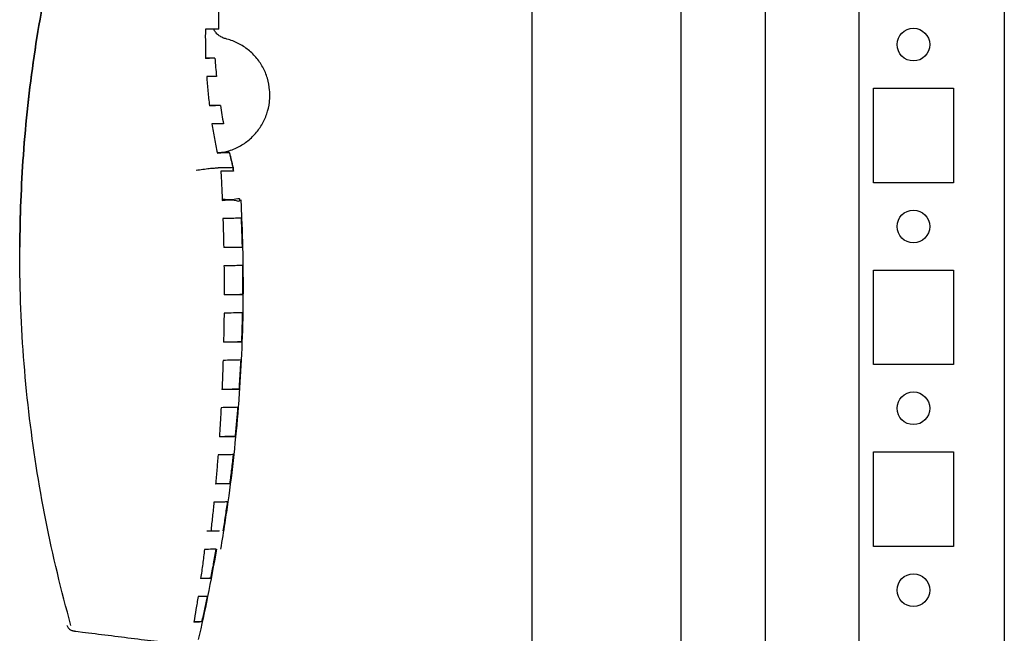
# Model space of a CAD drawing. Header units: inches. Extents: x 481 to 6166, y 980 to 4930.
# Tile 83 of 99: x 5231 to 5366, y 2906 to 2990. Entities that reach past the tile are written whole.
import ezdxf

# ---------------------------------------------------------------- set-up
doc = ezdxf.new("R2010")
doc.units = ezdxf.units.IN
doc.header["$MEASUREMENT"] = 0
doc.layers.add('HANDLE_ROTARY', color=7, linetype='Continuous')

# ---------------------------------------------------------------- blocks, each defined once
blk = doc.blocks.new('handle side')
for p, q in [((4410.66, 21377.4), (4409.4, 21377.4)), ((4411.42, 21370.89), (4409.92, 21370.89)), ((4412.68, 21364.39), (4411.01, 21364.39)), ((4412.68, 21364.46), (4411.59, 21364.46)), ((4411.88, 21351.42), (4414.45, 21351.42)), ((4411.94, 21344.92), (4414.51, 21344.92)), ((4411.86, 21338.42), (4414.36, 21338.42)), ((4411.64, 21331.92), (4414.02, 21331.92)), ((4411.28, 21325.41), (4413.49, 21325.41)), ((4410.77, 21318.92), (4412.76, 21318.92)), ((4409.55, 21312.41), (4411.27, 21312.41)), ((4408.71, 21305.91), (4410.13, 21305.91)), ((4390.31, 21299.43), (4390.33, 21299.37)), ((4390.33, 21299.37), (4390.49, 21299.08)), ((4408.89, 21299.91), (4407.78, 21299.91)), ((4391.56, 21298.62), (4391.85, 21298.58)), ((4391.85, 21298.58), (4392.47, 21298.51)), ((4392.47, 21298.51), (4393.29, 21298.41))]:
    blk.add_line(p, q)
for points in [[(4390.49, 21299.08), (4390.69, 21298.89), (4390.83, 21298.8), (4390.92, 21298.76), (4390.99, 21298.74), (4391.04, 21298.72), (4391.08, 21298.71), (4391.12, 21298.7), (4391.16, 21298.69), (4391.21, 21298.69), (4391.25, 21298.67), (4391.3, 21298.66), (4391.35, 21298.65), (4391.38, 21298.65)], [(4391.38, 21298.65), (4391.41, 21298.64), (4391.44, 21298.64), (4391.47, 21298.63), (4391.56, 21298.62)]]:
    blk.add_lwpolyline(points)
for points, knots in [([(4391.42, 21403.48), (4391.28, 21402.98), (4391.14, 21402.5), (4391, 21402.01), (4389.98, 21398.42), (4389.07, 21394.8), (4388.27, 21391.15), (4387.29, 21386.69), (4386.47, 21382.2), (4385.81, 21377.68), (4385.15, 21373.17), (4384.66, 21368.63), (4384.33, 21364.08), (4384.03, 21359.87), (4383.87, 21355.64), (4383.85, 21351.42)], [0, 0, 0, 0, 1, 1, 1, 2, 2, 2, 3, 3, 3, 4, 4, 4, 5, 5, 5, 5]), ([(4383.85, 21351.44), (4383.87, 21355.66), (4384.03, 21359.88), (4384.33, 21364.09), (4384.66, 21368.64), (4385.15, 21373.18), (4385.81, 21377.69), (4386.47, 21382.21), (4387.29, 21386.71), (4388.27, 21391.16), (4389.07, 21394.82), (4389.98, 21398.44), (4391, 21402.04)], [0, 0, 0, 0, 1, 1, 1, 2, 2, 2, 3, 3, 3, 4, 4, 4, 4]), ([(4411.23, 21381.42), (4411.22, 21381.84), (4411.21, 21382.26), (4411.2, 21382.67), (4411.2, 21383.09), (4411.19, 21383.51), (4411.19, 21383.93)], [0, 0, 0, 0, 1, 1, 1, 2, 2, 2, 2]), ([(4409.36, 21381.38), (4409.35, 21380.71), (4409.35, 21380.04), (4409.36, 21379.37), (4409.37, 21378.71), (4409.38, 21378.04), (4409.4, 21377.37)], [0, 0, 0, 0, 1, 1, 1, 2, 2, 2, 2]), ([(4411.23, 21381.42), (4411.13, 21381.41), (4411.03, 21381.41), (4410.93, 21381.41), (4410.72, 21381.4), (4410.51, 21381.4), (4410.3, 21381.39), (4409.99, 21381.39), (4409.68, 21381.38), (4409.36, 21381.38)], [0, 0, 0, 0, 1, 1, 1, 2, 2, 2, 3, 3, 3, 3]), ([(4412.13, 21380.1), (4411.96, 21380.14), (4411.78, 21380.2), (4411.62, 21380.28), (4411.45, 21380.37), (4411.29, 21380.47), (4411.15, 21380.59), (4411.01, 21380.71), (4410.88, 21380.83), (4410.76, 21380.98), (4410.66, 21381.11), (4410.57, 21381.25), (4410.5, 21381.4)], [0, 0, 0, 0, 1, 1, 1, 2, 2, 2, 3, 3, 3, 4, 4, 4, 4]), ([(4418.23, 21372.32), (4418.23, 21372.56), (4418.22, 21372.79), (4418.2, 21373.02), (4418.15, 21373.57), (4418.05, 21374.11), (4417.89, 21374.65), (4417.73, 21375.18), (4417.51, 21375.69), (4417.25, 21376.17), (4416.98, 21376.66), (4416.66, 21377.11), (4416.31, 21377.53), (4415.94, 21377.95), (4415.54, 21378.33), (4415.1, 21378.67), (4414.66, 21379.01), (4414.19, 21379.3), (4413.69, 21379.54), (4413.19, 21379.78), (4412.67, 21379.96), (4412.13, 21380.1)], [0, 0, 0, 0, 1, 1, 1, 2, 2, 2, 3, 3, 3, 4, 4, 4, 5, 5, 5, 6, 6, 6, 7, 7, 7, 7]), ([(4410.66, 21377.4), (4410.47, 21377.39), (4410.29, 21377.39), (4410.1, 21377.39), (4409.87, 21377.38), (4409.64, 21377.38), (4409.4, 21377.37)], [0, 0, 0, 0, 1, 1, 1, 2, 2, 2, 2]), ([(4410.66, 21377.4), (4410.69, 21376.98), (4410.73, 21376.56), (4410.77, 21376.15), (4410.81, 21375.73), (4410.85, 21375.31), (4410.89, 21374.9)], [0, 0, 0, 0, 1, 1, 1, 2, 2, 2, 2]), ([(4410.89, 21374.9), (4410.69, 21374.89), (4410.49, 21374.89), (4410.3, 21374.88), (4410.04, 21374.88), (4409.79, 21374.88), (4409.54, 21374.87)], [0, 0, 0, 0, 1, 1, 1, 2, 2, 2, 2]), ([(4409.54, 21374.87), (4409.58, 21374.21), (4409.64, 21373.53), (4409.71, 21372.86), (4409.77, 21372.2), (4409.84, 21371.53), (4409.92, 21370.87)], [0, 0, 0, 0, 1, 1, 1, 2, 2, 2, 2]), ([(4411.01, 21364.36), (4411.3, 21364.39), (4411.59, 21364.44), (4411.87, 21364.49), (4412.11, 21364.54), (4412.35, 21364.6), (4412.58, 21364.68), (4412.88, 21364.77), (4413.17, 21364.87), (4413.45, 21365), (4413.96, 21365.22), (4414.44, 21365.5), (4414.89, 21365.82), (4415.34, 21366.14), (4415.76, 21366.51), (4416.13, 21366.92), (4416.5, 21367.33), (4416.83, 21367.77), (4417.11, 21368.25), (4417.4, 21368.72), (4417.63, 21369.23), (4417.8, 21369.75), (4417.98, 21370.27), (4418.11, 21370.82), (4418.17, 21371.37), (4418.21, 21371.68), (4418.23, 21372), (4418.23, 21372.32)], [0, 0, 0, 0, 1, 1, 1, 2, 2, 2, 3, 3, 3, 4, 4, 4, 5, 5, 5, 6, 6, 6, 7, 7, 7, 8, 8, 8, 9, 9, 9, 9]), ([(4411.42, 21370.89), (4411.2, 21370.89), (4410.98, 21370.89), (4410.77, 21370.88), (4410.48, 21370.88), (4410.2, 21370.87), (4409.92, 21370.87)], [0, 0, 0, 0, 1, 1, 1, 2, 2, 2, 2]), ([(4411.42, 21370.89), (4411.48, 21370.48), (4411.55, 21370.06), (4411.62, 21369.64), (4411.69, 21369.23), (4411.77, 21368.81), (4411.84, 21368.4)], [0, 0, 0, 0, 1, 1, 1, 2, 2, 2, 2]), ([(4411.84, 21368.4), (4411.61, 21368.39), (4411.39, 21368.38), (4411.16, 21368.38), (4410.86, 21368.38), (4410.57, 21368.37), (4410.27, 21368.37)], [0, 0, 0, 0, 1, 1, 1, 2, 2, 2, 2]), ([(4410.27, 21368.37), (4410.38, 21367.7), (4410.49, 21367.03), (4410.61, 21366.36), (4410.74, 21365.69), (4410.87, 21365.03), (4411.01, 21364.37)], [0, 0, 0, 0, 1, 1, 1, 2, 2, 2, 2]), ([(4412.68, 21364.39), (4412.44, 21364.39), (4412.2, 21364.39), (4411.96, 21364.38), (4411.64, 21364.37), (4411.32, 21364.37), (4411.01, 21364.37)], [0, 0, 0, 0, 1, 1, 1, 2, 2, 2, 2]), ([(4413.18, 21362.44), (4413.09, 21362.77), (4413, 21363.11), (4412.92, 21363.45), (4412.84, 21363.77), (4412.77, 21364.08), (4412.7, 21364.39), (4412.69, 21364.42), (4412.69, 21364.44), (4412.68, 21364.46)], [0, 0, 0, 0, 1, 1, 1, 2, 2, 2, 3, 3, 3, 3]), ([(4412.68, 21364.39), (4412.76, 21364.05), (4412.84, 21363.71), (4412.92, 21363.38), (4413, 21363.04), (4413.09, 21362.7), (4413.18, 21362.36), (4413.18, 21362.29), (4413.19, 21362.21), (4413.19, 21362.13), (4413.2, 21362.05), (4413.21, 21361.97), (4413.21, 21361.89)], [0, 0, 0, 0, 1, 1, 1, 2, 2, 2, 3, 3, 3, 4, 4, 4, 4]), ([(4408.1, 21362.01), (4408.41, 21362.06), (4408.72, 21362.1), (4409.03, 21362.14), (4409.32, 21362.18), (4409.61, 21362.21), (4409.9, 21362.25), (4410.14, 21362.27), (4410.38, 21362.3), (4410.62, 21362.31), (4410.78, 21362.32), (4410.95, 21362.33), (4411.11, 21362.34)], [0, 0, 0, 0, 1, 1, 1, 2, 2, 2, 3, 3, 3, 4, 4, 4, 4]), ([(4413.18, 21362.36), (4412.89, 21362.35), (4412.6, 21362.35), (4412.31, 21362.35), (4411.91, 21362.34), (4411.51, 21362.34), (4411.11, 21362.34)], [0, 0, 0, 0, 1, 1, 1, 2, 2, 2, 2]), ([(4413.21, 21361.89), (4412.97, 21361.89), (4412.72, 21361.88), (4412.48, 21361.88), (4412.15, 21361.87), (4411.82, 21361.87), (4411.49, 21361.86)], [0, 0, 0, 0, 1, 1, 1, 2, 2, 2, 2]), ([(4411.49, 21361.86), (4411.53, 21361.19), (4411.57, 21360.52), (4411.6, 21359.84), (4411.63, 21359.18), (4411.65, 21358.52), (4411.68, 21357.86)], [0, 0, 0, 0, 1, 1, 1, 2, 2, 2, 2]), ([(4413.21, 21361.97), (4413.21, 21362.04), (4413.2, 21362.12), (4413.19, 21362.2), (4413.19, 21362.25), (4413.19, 21362.31), (4413.18, 21362.36), (4413.18, 21362.39), (4413.18, 21362.41), (4413.18, 21362.44)], [0, 0, 0, 0, 1, 1, 1, 2, 2, 2, 3, 3, 3, 3]), ([(4414.23, 21357.93), (4414.27, 21357.09), (4414.31, 21356.26), (4414.35, 21355.42), (4414.44, 21353.25), (4414.5, 21351.09), (4414.52, 21348.92), (4414.53, 21347.97), (4414.54, 21347.03), (4414.54, 21346.09), (4414.54, 21344.87), (4414.52, 21343.64), (4414.51, 21342.42), (4414.46, 21340.25), (4414.39, 21338.08), (4414.29, 21335.92), (4414.19, 21333.87), (4414.06, 21331.82), (4413.9, 21329.77), (4413.89, 21329.65), (4413.88, 21329.53), (4413.87, 21329.41), (4413.7, 21327.24), (4413.5, 21325.07), (4413.26, 21322.91), (4413.03, 21320.74), (4412.76, 21318.57), (4412.45, 21316.41), (4412.32, 21315.45), (4412.18, 21314.5), (4412.03, 21313.54), (4411.85, 21312.33), (4411.65, 21311.12), (4411.44, 21309.91)], [0, 0, 0, 0, 1, 1, 1, 2, 2, 2, 3, 3, 3, 4, 4, 4, 5, 5, 5, 6, 6, 6, 7, 7, 7, 8, 8, 8, 9, 9, 9, 10, 10, 10, 11, 11, 11, 11]), ([(4414.13, 21357.92), (4414.09, 21358.19), (4413.65, 21358.04), (4413.3, 21357.97), (4412.6, 21357.83), (4412.22, 21357.99), (4411.68, 21357.99)], [0, 0, 0, 0, 1, 1, 1, 2, 2, 2, 2]), ([(4411.68, 21357.86), (4412.23, 21357.87), (4412.56, 21358.04), (4413.31, 21357.89), (4413.68, 21357.81), (4414.16, 21357.64), (4414.13, 21357.92)], [0, 0, 0, 0, 1, 1, 1, 2, 2, 2, 2]), ([(4414.32, 21355.42), (4414.19, 21355.41), (4414.06, 21355.4), (4413.92, 21355.4), (4413.64, 21355.4), (4413.36, 21355.39), (4413.07, 21355.38), (4412.64, 21355.37), (4412.21, 21355.37), (4411.77, 21355.36)], [0, 0, 0, 0, 1, 1, 1, 2, 2, 2, 3, 3, 3, 3]), ([(4411.77, 21355.36), (4411.8, 21354.68), (4411.82, 21354.01), (4411.83, 21353.33), (4411.85, 21352.67), (4411.87, 21352.02), (4411.88, 21351.36)], [0, 0, 0, 0, 1, 1, 1, 2, 2, 2, 2]), ([(4414.45, 21351.42), (4414.43, 21352.08), (4414.42, 21352.74), (4414.39, 21353.4), (4414.37, 21354.07), (4414.35, 21354.75), (4414.32, 21355.42)], [0, 0, 0, 0, 1, 1, 1, 2, 2, 2, 2]), ([(4390.87, 21299.43), (4389.53, 21304.21), (4388.38, 21309.04), (4387.41, 21313.9), (4386.44, 21318.85), (4385.66, 21323.83), (4385.08, 21328.83), (4384.5, 21333.84), (4384.12, 21338.87), (4383.95, 21343.91), (4383.86, 21346.41), (4383.82, 21348.92), (4383.84, 21351.43)], [0, 0, 0, 0, 1, 1, 1, 2, 2, 2, 3, 3, 3, 4, 4, 4, 4]), ([(4414.45, 21351.42), (4414.32, 21351.4), (4414.18, 21351.4), (4414.05, 21351.4), (4413.76, 21351.39), (4413.48, 21351.39), (4413.19, 21351.38), (4412.76, 21351.37), (4412.32, 21351.37), (4411.88, 21351.36)], [0, 0, 0, 0, 1, 1, 1, 2, 2, 2, 3, 3, 3, 3]), ([(4414.49, 21348.92), (4414.36, 21348.9), (4414.23, 21348.9), (4414.1, 21348.9), (4413.81, 21348.89), (4413.52, 21348.88), (4413.23, 21348.88), (4412.79, 21348.87), (4412.36, 21348.87), (4411.92, 21348.86)], [0, 0, 0, 0, 1, 1, 1, 2, 2, 2, 3, 3, 3, 3]), ([(4411.92, 21348.86), (4411.93, 21348.19), (4411.93, 21347.51), (4411.93, 21346.83), (4411.94, 21346.18), (4411.94, 21345.52), (4411.94, 21344.86)], [0, 0, 0, 0, 1, 1, 1, 2, 2, 2, 2]), ([(4414.51, 21344.92), (4414.51, 21345.58), (4414.51, 21346.24), (4414.51, 21346.89), (4414.51, 21347.57), (4414.5, 21348.25), (4414.49, 21348.92)], [0, 0, 0, 0, 1, 1, 1, 2, 2, 2, 2]), ([(4414.51, 21344.92), (4414.37, 21344.9), (4414.24, 21344.9), (4414.11, 21344.9), (4413.82, 21344.89), (4413.53, 21344.89), (4413.25, 21344.88), (4412.81, 21344.87), (4412.38, 21344.87), (4411.94, 21344.86)], [0, 0, 0, 0, 1, 1, 1, 2, 2, 2, 3, 3, 3, 3]), ([(4411.93, 21342.36), (4411.92, 21341.69), (4411.91, 21341.01), (4411.9, 21340.34), (4411.89, 21339.68), (4411.87, 21339.02), (4411.86, 21338.36)], [0, 0, 0, 0, 1, 1, 1, 2, 2, 2, 2]), ([(4414.47, 21342.42), (4414.34, 21342.4), (4414.21, 21342.4), (4414.07, 21342.4), (4413.79, 21342.39), (4413.51, 21342.39), (4413.23, 21342.38), (4412.79, 21342.37), (4412.36, 21342.37), (4411.93, 21342.36)], [0, 0, 0, 0, 1, 1, 1, 2, 2, 2, 3, 3, 3, 3]), ([(4414.36, 21338.42), (4414.39, 21339.08), (4414.41, 21339.74), (4414.43, 21340.4), (4414.45, 21341.07), (4414.46, 21341.74), (4414.47, 21342.42)], [0, 0, 0, 0, 1, 1, 1, 2, 2, 2, 2]), ([(4414.36, 21338.42), (4414.24, 21338.4), (4414.1, 21338.4), (4413.97, 21338.4), (4413.69, 21338.39), (4413.41, 21338.38), (4413.14, 21338.38), (4412.71, 21338.37), (4412.29, 21338.37), (4411.86, 21338.36)], [0, 0, 0, 0, 1, 1, 1, 2, 2, 2, 3, 3, 3, 3]), ([(4411.79, 21335.86), (4411.77, 21335.19), (4411.75, 21334.52), (4411.72, 21333.85), (4411.7, 21333.18), (4411.67, 21332.52), (4411.64, 21331.86)], [0, 0, 0, 0, 1, 1, 1, 2, 2, 2, 2]), ([(4414.26, 21335.92), (4414.13, 21335.9), (4414, 21335.9), (4413.87, 21335.89), (4413.6, 21335.89), (4413.32, 21335.88), (4413.05, 21335.88), (4412.63, 21335.87), (4412.21, 21335.87), (4411.79, 21335.86)], [0, 0, 0, 0, 1, 1, 1, 2, 2, 2, 3, 3, 3, 3]), ([(4414.02, 21331.92), (4414.07, 21332.58), (4414.11, 21333.24), (4414.15, 21333.91), (4414.19, 21334.58), (4414.22, 21335.25), (4414.26, 21335.92)], [0, 0, 0, 0, 1, 1, 1, 2, 2, 2, 2]), ([(4414.02, 21331.92), (4413.9, 21331.9), (4413.78, 21331.9), (4413.65, 21331.9), (4413.39, 21331.89), (4413.12, 21331.88), (4412.85, 21331.88), (4412.45, 21331.87), (4412.05, 21331.87), (4411.64, 21331.86)], [0, 0, 0, 0, 1, 1, 1, 2, 2, 2, 3, 3, 3, 3]), ([(4411.52, 21329.36), (4411.49, 21328.7), (4411.45, 21328.03), (4411.41, 21327.36), (4411.37, 21326.7), (4411.33, 21326.03), (4411.28, 21325.36)], [0, 0, 0, 0, 1, 1, 1, 2, 2, 2, 2]), ([(4413.84, 21329.42), (4413.72, 21329.4), (4413.6, 21329.4), (4413.48, 21329.4), (4413.22, 21329.39), (4412.96, 21329.39), (4412.7, 21329.38), (4412.31, 21329.37), (4411.91, 21329.36), (4411.52, 21329.36)], [0, 0, 0, 0, 1, 1, 1, 2, 2, 2, 3, 3, 3, 3]), ([(4413.49, 21325.41), (4413.56, 21326.08), (4413.62, 21326.75), (4413.68, 21327.42), (4413.74, 21328.08), (4413.79, 21328.75), (4413.84, 21329.42)], [0, 0, 0, 0, 1, 1, 1, 2, 2, 2, 2]), ([(4413.49, 21325.41), (4413.27, 21325.39), (4413.04, 21325.39), (4412.82, 21325.39), (4412.31, 21325.38), (4411.79, 21325.37), (4411.28, 21325.36)], [0, 0, 0, 0, 1, 1, 1, 2, 2, 2, 2]), ([(4411.1, 21322.86), (4411.05, 21322.2), (4411, 21321.53), (4410.94, 21320.87), (4410.89, 21320.2), (4410.83, 21319.53), (4410.77, 21318.86)], [0, 0, 0, 0, 1, 1, 1, 2, 2, 2, 2]), ([(4413.23, 21322.92), (4413.02, 21322.89), (4412.8, 21322.89), (4412.58, 21322.89), (4412.09, 21322.88), (4411.6, 21322.87), (4411.1, 21322.86)], [0, 0, 0, 0, 1, 1, 1, 2, 2, 2, 2]), ([(4412.76, 21318.92), (4412.84, 21319.58), (4412.93, 21320.25), (4413, 21320.92), (4413.08, 21321.58), (4413.16, 21322.25), (4413.23, 21322.92)], [0, 0, 0, 0, 1, 1, 1, 2, 2, 2, 2]), ([(4412.76, 21318.92), (4412.56, 21318.89), (4412.35, 21318.89), (4412.15, 21318.89), (4411.69, 21318.88), (4411.23, 21318.87), (4410.77, 21318.86)], [0, 0, 0, 0, 1, 1, 1, 2, 2, 2, 2]), ([(4410.54, 21316.36), (4410.47, 21315.7), (4410.4, 21315.03), (4410.33, 21314.36), (4410.26, 21313.7), (4410.18, 21313.04), (4410.11, 21312.37)], [0, 0, 0, 0, 1, 1, 1, 2, 2, 2, 2]), ([(4412.42, 21316.41), (4412.23, 21316.39), (4412.04, 21316.39), (4411.84, 21316.39), (4411.41, 21316.39), (4410.97, 21316.37), (4410.54, 21316.36)], [0, 0, 0, 0, 1, 1, 1, 2, 2, 2, 2]), ([(4411.82, 21312.41), (4411.93, 21313.08), (4412.03, 21313.75), (4412.13, 21314.41), (4412.23, 21315.08), (4412.33, 21315.74), (4412.42, 21316.41)], [0, 0, 0, 0, 1, 1, 1, 2, 2, 2, 2]), ([(4411.27, 21312.41), (4411.09, 21312.39), (4410.91, 21312.39), (4410.73, 21312.39), (4410.34, 21312.39), (4409.94, 21312.37), (4409.55, 21312.37)], [0, 0, 0, 0, 1, 1, 1, 2, 2, 2, 2]), ([(4409.25, 21309.87), (4409.16, 21309.2), (4409.07, 21308.53), (4408.99, 21307.87), (4408.9, 21307.2), (4408.81, 21306.54), (4408.71, 21305.88)], [0, 0, 0, 0, 1, 1, 1, 2, 2, 2, 2]), ([(4410.85, 21309.91), (4410.68, 21309.89), (4410.52, 21309.89), (4410.35, 21309.89), (4409.98, 21309.89), (4409.61, 21309.87), (4409.25, 21309.87)], [0, 0, 0, 0, 1, 1, 1, 2, 2, 2, 2]), ([(4410.13, 21305.91), (4410.25, 21306.58), (4410.38, 21307.24), (4410.5, 21307.91), (4410.62, 21308.58), (4410.74, 21309.24), (4410.85, 21309.91)], [0, 0, 0, 0, 1, 1, 1, 2, 2, 2, 2]), ([(4410.13, 21305.91), (4409.98, 21305.9), (4409.83, 21305.9), (4409.68, 21305.89), (4409.36, 21305.89), (4409.03, 21305.88), (4408.71, 21305.88)], [0, 0, 0, 0, 1, 1, 1, 2, 2, 2, 2]), ([(4408.35, 21303.38), (4408.26, 21302.79), (4408.16, 21302.21), (4408.07, 21301.62), (4407.98, 21301.04), (4407.88, 21300.46), (4407.78, 21299.88)], [0, 0, 0, 0, 1, 1, 1, 2, 2, 2, 2]), ([(4409.63, 21303.41), (4409.5, 21303.4), (4409.36, 21303.4), (4409.22, 21303.39), (4408.93, 21303.39), (4408.64, 21303.38), (4408.35, 21303.38)], [0, 0, 0, 0, 1, 1, 1, 2, 2, 2, 2]), ([(4408.89, 21299.91), (4409.02, 21300.49), (4409.15, 21301.07), (4409.27, 21301.66), (4409.4, 21302.25), (4409.51, 21302.83), (4409.63, 21303.41)], [0, 0, 0, 0, 1, 1, 1, 2, 2, 2, 2]), ([(4408.89, 21299.91), (4408.78, 21299.9), (4408.65, 21299.9), (4408.53, 21299.89), (4408.28, 21299.89), (4408.03, 21299.88), (4407.78, 21299.88)], [0, 0, 0, 0, 1, 1, 1, 2, 2, 2, 2]), ([(4393.29, 21298.41), (4394.49, 21298.26), (4395.7, 21298.11), (4396.9, 21297.96), (4398.11, 21297.81), (4399.31, 21297.66), (4400.52, 21297.51), (4401.72, 21297.37), (4402.93, 21297.22), (4404.13, 21297.07), (4404.28, 21297.05), (4404.43, 21297.03), (4404.59, 21297.02), (4404.73, 21297), (4404.88, 21296.98), (4405.02, 21296.96), (4405.15, 21296.95), (4405.29, 21296.93), (4405.42, 21296.91), (4405.53, 21296.9), (4405.64, 21296.89), (4405.75, 21296.87)], [0, 0, 0, 0, 1, 1, 1, 2, 2, 2, 3, 3, 3, 4, 4, 4, 5, 5, 5, 6, 6, 6, 7, 7, 7, 7])]:
    blk.add_open_spline(points, degree=3, knots=knots)
for points in [[(4410.88, 21309.91), (4410.51, 21307.74), (4410.1, 21305.57), (4409.67, 21303.41)], [(4409.66, 21303.38), (4409.26, 21301.41), (4408.84, 21299.45), (4408.38, 21297.49)]]:
    blk.add_open_spline(points, degree=3)
blk = doc.blocks.new('ENCL_SIDE')
for p, q in [((-300.05, 2091.28), (-300.05, 1187.75)), ((-300.05, 2091.25), (-300.05, 1187.75)), ((-279.55, 2091.25), (-279.55, 133.25)), ((-267.91, 168.75), (-267.91, 2058.75)), ((-235.05, 2058.75), (-235.05, 168.75)), ((-255.05, 1989.25), (-255.05, 1208.25)), ((-235.05, 1501), (-235.05, 1496.5)), ((-253.05, 1479.75), (-253.05, 1492.75)), ((-253.05, 1492.75), (-242.05, 1492.75)), ((-242.05, 1492.75), (-242.05, 1479.75)), ((-235.05, 1492.75), (-235.05, 1479.75)), ((-242.05, 1479.75), (-253.05, 1479.75)), ((-235.05, 1476), (-235.05, 1471.5)), ((-253.05, 1454.75), (-253.05, 1467.75)), ((-253.05, 1467.75), (-242.05, 1467.75)), ((-242.05, 1467.75), (-242.05, 1454.75)), ((-235.05, 1467.75), (-235.05, 1454.75)), ((-242.05, 1454.75), (-253.05, 1454.75)), ((-235.05, 1451), (-235.05, 1446.5)), ((-253.05, 1429.75), (-253.05, 1442.75)), ((-253.05, 1442.75), (-242.05, 1442.75)), ((-242.05, 1442.75), (-242.05, 1429.75)), ((-235.05, 1442.75), (-235.05, 1429.75)), ((-242.05, 1429.75), (-253.05, 1429.75)), ((-300.05, 1426.97), (-300.05, 1422.53)), ((-235.05, 1426), (-235.05, 1421.5))]:
    blk.add_line(p, q)
for centre in [(-247.55, 1498.75), (-247.55, 1473.75), (-247.55, 1448.75), (-247.55, 1423.75)]:
    blk.add_circle(centre, 2.25)

msp = doc.modelspace()

# ---------------------------------------------------------------- block references
msp.add_blockref('ENCL_SIDE', (5601.457, 1488.22))
at = {"layer": 'HANDLE_ROTARY'}
msp.add_blockref('handle side', (847.169, -18392.304), dxfattribs=at)

doc.saveas('drawing.dxf')
